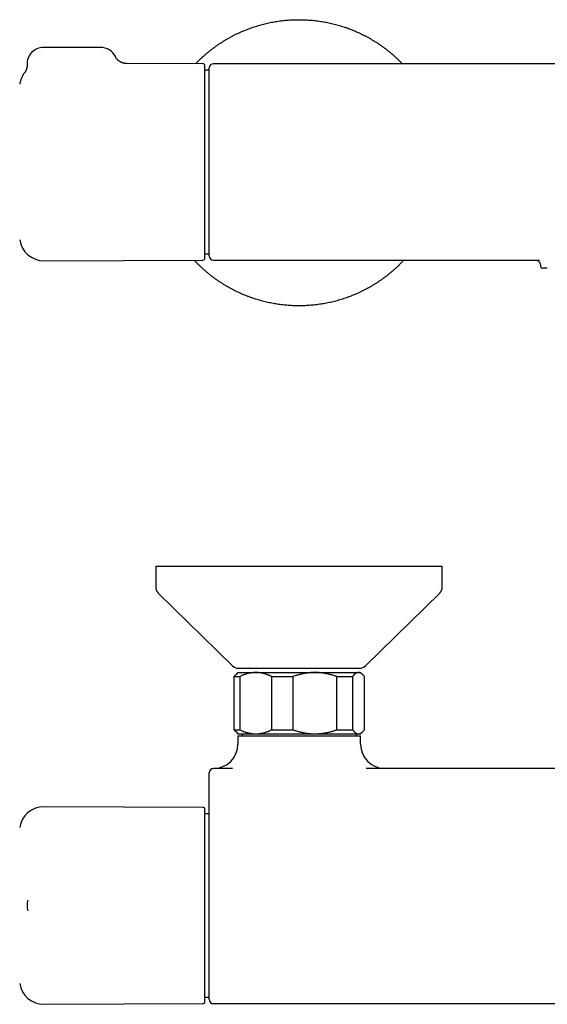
# Model space of a CAD drawing. Header units: millimetres. Extents: x 8 to 723, y 12 to 383.
# Tile 2 of 6: x 164 to 293, y 142 to 383. Entities that reach past the tile are written whole.
import ezdxf

# ---------------------------------------------------------------- set-up
doc = ezdxf.new("R2010")
doc.units = ezdxf.units.MM

msp = doc.modelspace()

# ---------------------------------------------------------------- linework, layer by layer
at = {"color": 7, "linetype": 'Continuous', "lineweight": 30}
for p, q in [((183.95, 375.7), (169.95, 375.7)), ((208.95, 371.71), (190.22, 371.79)), ((403.5, 371.72), (211.5, 371.72)), ((210.5, 370.14), (209.45, 370.14)), ((209.45, 325.26), (210.5, 325.26)), ((170.11, 323.53), (208.95, 323.7)), ((211.5, 323.69), (291.23, 323.69)), ((291.5, 322.19), (291.5, 322.19)), ((293.13, 321.7), (293.01, 321.7)), ((197.42, 248.83), (197.42, 243.67)), ((197.42, 248.83), (267.42, 248.83)), ((267.42, 243.67), (267.42, 248.83)), ((198.02, 242.24), (216.17, 224.4)), ((248.68, 224.4), (266.83, 242.24)), ((216.56, 221.79), (217.93, 221.79)), ((216.56, 208.79), (216.56, 221.79)), ((217.5, 222.79), (216.96, 222.25)), ((217.5, 222.79), (221.85, 222.79)), ((217.57, 223.83), (247.27, 223.83)), ((217.93, 221.79), (217.93, 208.79)), ((221.85, 222.79), (236.33, 222.79)), ((225.78, 221.79), (230.95, 221.79)), ((225.78, 208.79), (225.78, 221.79)), ((230.95, 221.79), (230.95, 208.79)), ((236.33, 222.79), (246.97, 222.79)), ((241.71, 208.79), (241.71, 221.79)), ((241.71, 221.79), (245.51, 221.79)), ((245.51, 221.79), (245.51, 208.79)), ((246.97, 222.79), (247.5, 222.79)), ((248.04, 222.25), (247.5, 222.79)), ((248.44, 208.79), (248.44, 221.79)), ((216.56, 208.79), (217.93, 208.79)), ((216.95, 208.34), (217.5, 207.79)), ((217.5, 207.79), (221.85, 207.79)), ((217.5, 207.29), (217.5, 205.29)), ((217.5, 207.29), (247.5, 207.29)), ((218.54, 207.79), (218.54, 207.29)), ((221.85, 207.79), (236.33, 207.79)), ((225.78, 208.79), (230.95, 208.79)), ((236.33, 207.79), (246.97, 207.79)), ((241.71, 208.79), (245.51, 208.79)), ((246.46, 207.29), (246.46, 207.79)), ((246.97, 207.79), (247.5, 207.79)), ((247.5, 207.79), (248.05, 208.34)), ((247.5, 205.29), (247.5, 207.29)), ((216.19, 199.29), (211.5, 199.29)), ((366.19, 199.29), (248.81, 199.29)), ((208.95, 189.8), (170.11, 189.97)), ((209.45, 142.29), (209.45, 189.3)), ((210.5, 188.24), (209.45, 188.24)), ((166.16, 167.06), (166.16, 167.08)), ((209.45, 143.35), (210.5, 143.35)), ((170.11, 141.62), (208.95, 141.79)), ((211.5, 141.78), (403.5, 141.78))]:
    msp.add_line(p, q, dxfattribs=at)
for centre, radius, start, end in [((169.95, 371.7), 4, 90, 182.7563), ((183.95, 371.7), 4, 26.1393, 90), ((208.95, 371.21), 0.5, 0, 89.75), ((211.5, 370.72), 1, 90.0002, 179.9995), ((170.09, 365.87), 6, 142.3983, 171.5732), ((170.09, 329.53), 6, 188.4268, 270.25), ((208.95, 324.2), 0.5, 270.25, 0), ((211.5, 324.69), 1, 180.0025, 270.0001), ((292, 322.2), 0.5, 181.8622, 269.9996), ((217.57, 225.83), 2, 225.4958, 270), ((247.27, 225.83), 2, 270, 314.5042), ((211.5, 205.29), 6, 270, 0), ((253.5, 205.29), 6, 180, 270), ((211.5, 198.29), 1, 90, 180), ((170.09, 183.97), 6, 89.75, 171.5732), ((208.95, 189.3), 0.5, 0, 89.75), ((169.95, 165.79), 4, 161.4863, 198.5298), ((170.09, 147.62), 6, 188.4268, 270.25), ((208.95, 142.29), 0.5, 270.25, 0), ((211.5, 142.78), 1, 180.0002, 269.9985)]:
    msp.add_arc(centre, radius, start, end, dxfattribs=at)
for points, knots in [([(207.15, 371.71), (207.3, 371.87), (207.61, 372.19), (208.09, 372.66), (208.58, 373.12), (209.08, 373.58), (209.59, 374.03), (210.11, 374.46), (210.63, 374.89), (211.17, 375.31), (211.71, 375.71), (212.26, 376.11), (212.81, 376.49), (213.36, 376.86), (213.92, 377.21), (214.51, 377.57), (215.11, 377.92), (215.74, 378.27), (216.37, 378.61), (217.02, 378.93), (217.66, 379.24), (218.31, 379.53), (218.94, 379.8), (219.57, 380.06), (220.2, 380.3), (220.84, 380.53), (221.48, 380.75), (222.13, 380.95), (222.77, 381.15), (223.43, 381.33), (224.08, 381.49), (224.74, 381.65), (225.39, 381.79), (226.05, 381.92), (226.7, 382.03), (227.38, 382.14), (228.07, 382.23), (228.78, 382.31), (229.5, 382.38), (230.22, 382.43), (230.93, 382.47), (231.64, 382.49), (232.33, 382.5), (233.01, 382.5), (233.68, 382.48), (234.36, 382.45), (235.04, 382.4), (235.71, 382.35), (236.38, 382.28), (237.06, 382.19), (237.73, 382.1), (238.39, 381.99), (239.05, 381.87), (239.7, 381.74), (240.35, 381.59), (241.02, 381.43), (241.69, 381.25), (242.38, 381.06), (243.07, 380.84), (243.75, 380.62), (244.43, 380.38), (245.09, 380.13), (245.73, 379.87), (246.36, 379.61), (246.97, 379.34), (247.59, 379.05), (248.19, 378.75), (248.8, 378.44), (249.39, 378.11), (249.98, 377.78), (250.56, 377.44), (251.14, 377.08), (251.7, 376.72), (252.25, 376.35), (252.8, 375.96), (253.35, 375.56), (253.9, 375.14), (254.47, 374.69), (255.02, 374.23), (255.56, 373.76), (256.1, 373.28), (256.61, 372.8), (257.11, 372.32), (257.46, 371.96), (257.66, 371.76), (257.69, 371.72)], [0, 0, 0, 0, 0.01158, 0.023574, 0.035568, 0.047563, 0.059557, 0.071551, 0.083545, 0.09554, 0.107534, 0.119528, 0.131308, 0.143088, 0.154868, 0.166648, 0.179369, 0.192091, 0.204812, 0.217533, 0.230254, 0.242975, 0.254969, 0.266964, 0.278958, 0.290952, 0.302946, 0.314941, 0.326935, 0.338929, 0.350923, 0.362917, 0.374698, 0.386478, 0.398258, 0.410038, 0.422759, 0.43548, 0.448201, 0.460922, 0.473643, 0.486365, 0.498359, 0.510353, 0.522347, 0.534341, 0.546336, 0.55833, 0.570324, 0.582318, 0.594313, 0.606307, 0.618087, 0.629867, 0.641647, 0.653427, 0.666148, 0.678869, 0.691591, 0.704312, 0.717033, 0.729754, 0.741748, 0.753742, 0.765737, 0.777731, 0.789725, 0.801719, 0.813714, 0.825708, 0.837702, 0.849696, 0.861476, 0.873256, 0.885037, 0.896817, 0.909538, 0.922259, 0.93498, 0.947701, 0.960422, 0.973143, 0.985138, 0.997132, 1, 1, 1, 1]), ([(190.23, 371.79), (190.18, 371.79), (190.07, 371.79), (189.93, 371.8), (189.79, 371.82), (189.65, 371.84), (189.53, 371.87), (189.41, 371.9), (189.31, 371.93), (189.22, 371.96), (189.14, 371.99), (189.07, 372.02), (189, 372.05), (188.94, 372.08), (188.89, 372.11), (188.84, 372.13), (188.78, 372.16), (188.71, 372.2), (188.64, 372.24), (188.56, 372.3), (188.48, 372.36), (188.39, 372.42), (188.29, 372.5), (188.2, 372.58), (188.1, 372.68), (188, 372.78), (187.9, 372.9), (187.8, 373.03), (187.71, 373.16), (187.62, 373.31), (187.57, 373.41), (187.54, 373.47)], [0, 0, 0, 0, 0.0462077, 0.0905818, 0.1329898, 0.1733144, 0.2114541, 0.2473221, 0.2808457, 0.3082086, 0.3336976, 0.3572859, 0.3789522, 0.3986796, 0.4164552, 0.4329841, 0.4511948, 0.4744534, 0.5003178, 0.5287787, 0.5598197, 0.5934155, 0.6295303, 0.6681157, 0.7091092, 0.7524325, 0.7979901, 0.845668, 0.8953334, 0.9468343, 1, 1, 1, 1]), ([(165.95, 371.51), (165.96, 371.47), (165.96, 371.39), (165.96, 371.26), (165.95, 371.15), (165.94, 371.04), (165.93, 370.95), (165.92, 370.87), (165.9, 370.8), (165.89, 370.74), (165.88, 370.69), (165.87, 370.65), (165.86, 370.6), (165.85, 370.55), (165.83, 370.5), (165.81, 370.43), (165.78, 370.35), (165.75, 370.26), (165.71, 370.17), (165.66, 370.07), (165.61, 369.96), (165.55, 369.86), (165.49, 369.75), (165.41, 369.64), (165.36, 369.57), (165.33, 369.54)], [0, 0, 0, 0, 0.061965, 0.120062, 0.174168, 0.224183, 0.270028, 0.311641, 0.341338, 0.368377, 0.392744, 0.414431, 0.433785, 0.454755, 0.485373, 0.520388, 0.559788, 0.603552, 0.651648, 0.704028, 0.757279, 0.814207, 0.87472, 0.938706, 1, 1, 1, 1]), ([(209.45, 347.7), (209.45, 347.85), (209.45, 348.15), (209.45, 348.6), (209.45, 349.05), (209.45, 349.5), (209.45, 349.95), (209.45, 350.35), (209.45, 350.69), (209.45, 350.99), (209.45, 351.29), (209.45, 351.59), (209.45, 351.9), (209.45, 352.2), (209.45, 352.56), (209.45, 352.96), (209.45, 353.39), (209.45, 353.83), (209.45, 354.26), (209.45, 354.7), (209.45, 355.16), (209.45, 355.52), (209.45, 355.77), (209.45, 355.92), (209.45, 356.06), (209.45, 356.21), (209.45, 356.47), (209.45, 356.85), (209.45, 357.34), (209.45, 357.82), (209.45, 358.3), (209.45, 358.7), (209.45, 359.03), (209.45, 359.29), (209.45, 359.55), (209.45, 359.8), (209.45, 360.06), (209.45, 360.31), (209.45, 360.61), (209.45, 360.94), (209.45, 361.31), (209.45, 361.68), (209.45, 362.04), (209.45, 362.4), (209.45, 362.74), (209.45, 363.07), (209.45, 363.39), (209.45, 363.71), (209.45, 364.02), (209.45, 364.33), (209.45, 364.64), (209.45, 364.95), (209.45, 365.26), (209.45, 365.55), (209.45, 365.84), (209.45, 366.1), (209.45, 366.31), (209.45, 366.5), (209.45, 366.68), (209.45, 366.86), (209.45, 367.03), (209.45, 367.21), (209.45, 367.42), (209.45, 367.66), (209.45, 367.94), (209.45, 368.2), (209.45, 368.46), (209.45, 368.68), (209.45, 368.87), (209.45, 369.04), (209.45, 369.17), (209.45, 369.26), (209.45, 369.32), (209.45, 369.38), (209.45, 369.44), (209.45, 369.5), (209.45, 369.6), (209.45, 369.73), (209.45, 369.89), (209.45, 370.04), (209.45, 370.19), (209.45, 370.32), (209.45, 370.44), (209.45, 370.54), (209.45, 370.62), (209.45, 370.7), (209.45, 370.78), (209.45, 370.84), (209.45, 370.91), (209.45, 370.97), (209.45, 371.04), (209.45, 371.09), (209.45, 371.13), (209.45, 371.16), (209.45, 371.19), (209.45, 371.2), (209.45, 371.2), (209.45, 371.21)], [0, 0, 0, 0, 0.0122, 0.024383, 0.036554, 0.048718, 0.060878, 0.07304, 0.081233, 0.089431, 0.097634, 0.105843, 0.114061, 0.12263, 0.131337, 0.143513, 0.155676, 0.167831, 0.179984, 0.192137, 0.205512, 0.218901, 0.223112, 0.227325, 0.231541, 0.235759, 0.23998, 0.254418, 0.268832, 0.283228, 0.297614, 0.311998, 0.320072, 0.328149, 0.336229, 0.344316, 0.352409, 0.36051, 0.36862, 0.380912, 0.393184, 0.405442, 0.41769, 0.429931, 0.442172, 0.453716, 0.465267, 0.476829, 0.488405, 0.5, 0.512292, 0.524564, 0.536822, 0.54907, 0.561311, 0.573552, 0.581797, 0.590046, 0.598298, 0.606557, 0.614822, 0.623097, 0.631381, 0.645819, 0.660233, 0.674629, 0.689015, 0.703399, 0.713949, 0.724505, 0.735069, 0.739223, 0.743378, 0.747535, 0.751694, 0.755856, 0.760021, 0.772956, 0.785871, 0.798772, 0.811664, 0.824553, 0.837443, 0.847576, 0.857716, 0.867866, 0.878028, 0.887931, 0.897512, 0.910329, 0.923134, 0.935932, 0.948728, 0.961528, 0.974336, 0.987158, 1, 1, 1, 1]), ([(210.5, 324.69), (210.5, 324.69), (210.5, 324.69), (210.5, 324.7), (210.5, 324.72), (210.5, 324.75), (210.5, 324.78), (210.5, 324.83), (210.5, 324.88), (210.5, 324.94), (210.5, 325.02), (210.5, 325.11), (210.5, 325.22), (210.5, 325.33), (210.5, 325.45), (210.5, 325.59), (210.5, 325.74), (210.5, 325.89), (210.5, 326.06), (210.5, 326.23), (210.5, 326.4), (210.5, 326.58), (210.5, 326.76), (210.5, 326.95), (210.5, 327.14), (210.5, 327.36), (210.5, 327.59), (210.5, 327.84), (210.5, 328.11), (210.5, 328.38), (210.5, 328.66), (210.5, 328.95), (210.5, 329.25), (210.5, 329.56), (210.5, 329.88), (210.5, 330.19), (210.5, 330.5), (210.5, 330.8), (210.5, 331.1), (210.5, 331.41), (210.5, 331.73), (210.5, 332.07), (210.5, 332.44), (210.5, 332.82), (210.5, 333.21), (210.5, 333.61), (210.5, 334.02), (210.5, 334.43), (210.5, 334.85), (210.5, 335.28), (210.5, 335.71), (210.5, 336.13), (210.5, 336.54), (210.5, 336.93), (210.5, 337.33), (210.5, 337.73), (210.5, 338.13), (210.5, 338.56), (210.5, 339.01), (210.5, 339.48), (210.5, 339.96), (210.5, 340.44), (210.5, 340.92), (210.5, 341.41), (210.5, 341.9), (210.5, 342.39), (210.5, 342.89), (210.5, 343.37), (210.5, 343.83), (210.5, 344.27), (210.5, 344.71), (210.5, 345.15), (210.5, 345.6), (210.5, 346.06), (210.5, 346.55), (210.5, 347.05), (210.5, 347.56), (210.5, 348.07), (210.5, 348.58), (210.5, 349.09), (210.5, 349.59), (210.5, 350.1), (210.5, 350.6), (210.5, 351.09), (210.5, 351.55), (210.5, 351.99), (210.5, 352.42), (210.5, 352.86), (210.5, 353.29), (210.5, 353.74), (210.5, 354.21), (210.5, 354.7), (210.5, 355.18), (210.5, 355.66), (210.5, 356.13), (210.5, 356.6), (210.5, 357.07), (210.5, 357.53), (210.5, 357.99), (210.5, 358.42), (210.5, 358.83), (210.5, 359.22), (210.5, 359.6), (210.5, 359.98), (210.5, 360.36), (210.5, 360.74), (210.5, 361.14), (210.5, 361.55), (210.5, 361.96), (210.5, 362.35), (210.5, 362.74), (210.5, 363.12), (210.5, 363.5), (210.5, 363.87), (210.5, 364.22), (210.5, 364.56), (210.5, 364.88), (210.5, 365.17), (210.5, 365.46), (210.5, 365.74), (210.5, 366.01), (210.5, 366.29), (210.5, 366.57), (210.5, 366.85), (210.5, 367.12), (210.5, 367.38), (210.5, 367.64), (210.5, 367.88), (210.5, 368.12), (210.5, 368.34), (210.5, 368.56), (210.5, 368.77), (210.5, 368.96), (210.5, 369.14), (210.5, 369.3), (210.5, 369.45), (210.5, 369.58), (210.5, 369.71), (210.5, 369.84), (210.5, 369.97), (210.5, 370.09), (210.5, 370.2), (210.5, 370.3), (210.5, 370.39), (210.5, 370.46), (210.5, 370.53), (210.5, 370.59), (210.5, 370.64), (210.5, 370.67), (210.5, 370.7), (210.5, 370.71), (210.5, 370.72), (210.5, 370.72), (210.5, 370.72)], [0, 0, 0, 0, 0.003798, 0.009966, 0.016133, 0.022358, 0.028586, 0.034814, 0.041041, 0.047267, 0.054299, 0.061334, 0.068369, 0.075404, 0.082437, 0.089469, 0.096504, 0.10354, 0.110575, 0.117607, 0.123768, 0.129932, 0.136097, 0.142261, 0.148424, 0.154586, 0.161632, 0.168682, 0.175732, 0.182781, 0.189828, 0.196874, 0.203924, 0.210974, 0.218023, 0.22507, 0.231244, 0.23742, 0.243597, 0.249775, 0.255951, 0.262125, 0.269171, 0.27622, 0.283269, 0.290318, 0.297364, 0.30441, 0.311459, 0.318509, 0.325557, 0.332603, 0.338776, 0.344952, 0.351128, 0.357305, 0.36348, 0.369653, 0.376686, 0.383721, 0.390757, 0.397792, 0.404825, 0.411857, 0.418892, 0.425928, 0.432963, 0.439996, 0.446157, 0.45232, 0.458484, 0.464649, 0.470812, 0.476973, 0.483998, 0.491026, 0.498055, 0.505084, 0.512109, 0.519134, 0.526162, 0.533191, 0.540219, 0.547245, 0.553401, 0.559559, 0.565719, 0.571879, 0.578037, 0.584193, 0.591219, 0.598248, 0.605277, 0.612306, 0.619332, 0.626358, 0.633386, 0.640415, 0.647444, 0.65447, 0.660626, 0.666785, 0.672944, 0.679104, 0.685263, 0.691419, 0.698461, 0.705505, 0.712549, 0.719593, 0.726635, 0.733676, 0.740721, 0.747766, 0.75481, 0.761852, 0.768022, 0.774195, 0.780369, 0.786542, 0.792715, 0.798886, 0.805786, 0.812688, 0.81959, 0.82649, 0.83339, 0.840292, 0.847194, 0.854094, 0.860995, 0.867897, 0.874799, 0.881699, 0.887657, 0.893616, 0.899576, 0.905535, 0.911492, 0.918366, 0.925242, 0.932118, 0.938992, 0.945866, 0.952741, 0.959617, 0.966491, 0.973365, 0.98024, 0.987116, 0.99399, 0.999913, 1, 1, 1, 1]), ([(209.45, 324.2), (209.45, 324.2), (209.45, 324.2), (209.45, 324.22), (209.45, 324.24), (209.45, 324.27), (209.45, 324.31), (209.45, 324.35), (209.45, 324.39), (209.45, 324.43), (209.45, 324.48), (209.45, 324.52), (209.45, 324.58), (209.45, 324.64), (209.45, 324.71), (209.45, 324.79), (209.45, 324.9), (209.45, 325.01), (209.45, 325.13), (209.45, 325.27), (209.45, 325.41), (209.45, 325.54), (209.45, 325.63), (209.45, 325.68), (209.45, 325.74), (209.45, 325.79), (209.45, 325.9), (209.45, 326.05), (209.45, 326.26), (209.45, 326.49), (209.45, 326.72), (209.45, 326.93), (209.45, 327.11), (209.45, 327.25), (209.45, 327.4), (209.45, 327.55), (209.45, 327.71), (209.45, 327.87), (209.45, 328.06), (209.45, 328.28), (209.45, 328.54), (209.45, 328.81), (209.45, 329.08), (209.45, 329.36), (209.45, 329.64), (209.45, 329.92), (209.45, 330.2), (209.45, 330.49), (209.45, 330.78), (209.45, 331.09), (209.45, 331.41), (209.45, 331.74), (209.45, 332.07), (209.45, 332.41), (209.45, 332.76), (209.45, 333.07), (209.45, 333.35), (209.45, 333.59), (209.45, 333.84), (209.45, 334.08), (209.45, 334.33), (209.45, 334.59), (209.45, 334.91), (209.45, 335.29), (209.45, 335.75), (209.45, 336.21), (209.45, 336.67), (209.45, 337.1), (209.45, 337.49), (209.45, 337.85), (209.45, 338.13), (209.45, 338.34), (209.45, 338.48), (209.45, 338.63), (209.45, 338.77), (209.45, 338.91), (209.45, 339.15), (209.45, 339.5), (209.45, 339.95), (209.45, 340.4), (209.45, 340.85), (209.45, 341.31), (209.45, 341.73), (209.45, 342.13), (209.45, 342.49), (209.45, 342.86), (209.45, 343.22), (209.45, 343.58), (209.45, 343.97), (209.45, 344.4), (209.45, 344.87), (209.45, 345.34), (209.45, 345.81), (209.45, 346.28), (209.45, 346.76), (209.45, 347.23), (209.45, 347.54), (209.45, 347.7)], [0, 0, 0, 0, 0.012199, 0.024381, 0.036551, 0.048714, 0.060875, 0.073036, 0.08123, 0.089428, 0.097632, 0.105842, 0.11406, 0.122631, 0.131337, 0.143513, 0.155676, 0.167831, 0.179984, 0.192137, 0.205512, 0.218901, 0.223112, 0.227325, 0.231541, 0.235759, 0.23998, 0.254418, 0.268832, 0.283228, 0.297614, 0.311998, 0.320072, 0.328149, 0.336229, 0.344316, 0.352409, 0.36051, 0.36862, 0.380912, 0.393184, 0.405442, 0.41769, 0.429931, 0.442172, 0.453716, 0.465267, 0.476829, 0.488405, 0.5, 0.512292, 0.524564, 0.536822, 0.54907, 0.561311, 0.573552, 0.581797, 0.590046, 0.598298, 0.606557, 0.614822, 0.623097, 0.631381, 0.645819, 0.660233, 0.674629, 0.689015, 0.703399, 0.713949, 0.724505, 0.735069, 0.739223, 0.743378, 0.747535, 0.751694, 0.755856, 0.760021, 0.772956, 0.785871, 0.798772, 0.811664, 0.824553, 0.837443, 0.847576, 0.857716, 0.867866, 0.878027, 0.887932, 0.897514, 0.910332, 0.923137, 0.935935, 0.948731, 0.961531, 0.974338, 0.98716, 1, 1, 1, 1]), ([(258.08, 323.69), (257.96, 323.56), (257.68, 323.27), (257.24, 322.82), (256.76, 322.34), (256.27, 321.88), (255.77, 321.42), (255.26, 320.97), (254.74, 320.54), (254.22, 320.11), (253.68, 319.69), (253.14, 319.29), (252.59, 318.89), (252.04, 318.51), (251.49, 318.14), (250.93, 317.79), (250.34, 317.43), (249.74, 317.08), (249.11, 316.73), (248.47, 316.39), (247.83, 316.07), (247.18, 315.76), (246.54, 315.47), (245.91, 315.2), (245.28, 314.94), (244.65, 314.7), (244.01, 314.47), (243.37, 314.25), (242.72, 314.05), (242.07, 313.85), (241.42, 313.67), (240.77, 313.51), (240.11, 313.35), (239.46, 313.21), (238.8, 313.08), (238.15, 312.97), (237.47, 312.86), (236.78, 312.77), (236.06, 312.69), (235.35, 312.62), (234.63, 312.57), (233.92, 312.53), (233.21, 312.51), (232.52, 312.5), (231.84, 312.5), (231.17, 312.52), (230.49, 312.55), (229.81, 312.6), (229.14, 312.65), (228.46, 312.72), (227.79, 312.81), (227.12, 312.9), (226.46, 313.01), (225.8, 313.13), (225.15, 313.26), (224.5, 313.41), (223.83, 313.57), (223.16, 313.75), (222.47, 313.94), (221.78, 314.16), (221.1, 314.38), (220.42, 314.62), (219.76, 314.87), (219.12, 315.13), (218.49, 315.39), (217.88, 315.66), (217.26, 315.95), (216.65, 316.25), (216.05, 316.56), (215.46, 316.89), (214.87, 317.22), (214.29, 317.56), (213.71, 317.92), (213.15, 318.28), (212.6, 318.65), (212.05, 319.04), (211.5, 319.44), (210.94, 319.86), (210.38, 320.31), (209.83, 320.77), (209.29, 321.24), (208.75, 321.72), (208.24, 322.2), (207.74, 322.68), (207.27, 323.17), (206.94, 323.5), (206.78, 323.68), (206.77, 323.69)], [0, 0, 0, 0, 0.0091825, 0.0209448, 0.0327072, 0.0444695, 0.0562318, 0.0679942, 0.0797565, 0.0915188, 0.1032812, 0.1150435, 0.1268058, 0.1383581, 0.1499104, 0.1614627, 0.173015, 0.1854902, 0.1979654, 0.2104405, 0.2229157, 0.2353909, 0.2478661, 0.2596284, 0.2713907, 0.2831531, 0.2949154, 0.3066777, 0.3184401, 0.3302024, 0.3419647, 0.3537271, 0.3654894, 0.3770417, 0.388594, 0.4001463, 0.4116986, 0.4241738, 0.4366489, 0.4491241, 0.4615993, 0.4740745, 0.4865496, 0.498312, 0.5100743, 0.5218366, 0.533599, 0.5453613, 0.5571236, 0.568886, 0.5806483, 0.5924106, 0.604173, 0.6157253, 0.6272776, 0.6388298, 0.6503821, 0.6628573, 0.6753325, 0.6878077, 0.7002829, 0.712758, 0.7252332, 0.7369955, 0.7487579, 0.7605202, 0.7722825, 0.7840449, 0.7958072, 0.8075695, 0.8193319, 0.8310942, 0.8428565, 0.8544088, 0.8659611, 0.8775134, 0.8890657, 0.9015409, 0.9140161, 0.9264912, 0.9389664, 0.9514416, 0.9639168, 0.9756791, 0.9874414, 0.9992038, 1, 1, 1, 1]), ([(290.64, 323.69), (290.65, 323.69), (290.66, 323.68), (290.69, 323.66), (290.72, 323.64), (290.75, 323.62), (290.78, 323.6), (290.82, 323.57), (290.85, 323.54), (290.89, 323.51), (290.92, 323.48), (290.96, 323.44), (291, 323.41), (291.03, 323.37), (291.07, 323.32), (291.11, 323.28), (291.14, 323.23), (291.18, 323.18), (291.21, 323.13), (291.24, 323.07), (291.28, 323.02), (291.31, 322.96), (291.34, 322.89), (291.36, 322.83), (291.39, 322.77), (291.41, 322.7), (291.43, 322.63), (291.45, 322.56), (291.46, 322.49), (291.48, 322.42), (291.49, 322.35), (291.49, 322.28), (291.5, 322.22), (291.5, 322.19), (291.5, 322.19)], [0, 0, 0, 0, 0.019673, 0.053287, 0.086403, 0.119098, 0.151446, 0.183521, 0.21539, 0.247121, 0.278773, 0.310402, 0.342049, 0.37375, 0.40554, 0.437397, 0.469716, 0.501726, 0.533882, 0.566184, 0.598624, 0.631186, 0.663852, 0.6966, 0.729408, 0.762254, 0.795118, 0.827982, 0.860829, 0.893646, 0.926421, 0.959145, 0.99181, 1, 1, 1, 1]), ([(293.01, 321.7), (292.96, 321.7), (292.88, 321.7), (292.76, 321.7), (292.65, 321.7), (292.55, 321.7), (292.46, 321.7), (292.38, 321.7), (292.3, 321.7), (292.23, 321.7), (292.18, 321.7), (292.13, 321.7), (292.08, 321.7), (292.05, 321.7), (292.02, 321.7), (292.01, 321.7), (292, 321.7), (292, 321.7), (292, 321.7)], [0, 0, 0, 0, 0.064856, 0.129712, 0.194716, 0.259719, 0.323409, 0.387115, 0.450821, 0.514511, 0.57855, 0.642589, 0.705941, 0.769293, 0.835192, 0.901108, 0.967024, 1, 1, 1, 1]), ([(197.42, 243.67), (197.43, 243.62), (197.43, 243.53), (197.44, 243.39), (197.46, 243.26), (197.49, 243.13), (197.53, 243.01), (197.57, 242.89), (197.63, 242.77), (197.69, 242.66), (197.76, 242.55), (197.84, 242.44), (197.93, 242.34), (197.99, 242.27), (198.02, 242.24)], [0, 0, 0, 0, 0.0868125, 0.171758, 0.2551798, 0.3374403, 0.4189175, 0.5000002, 0.5810828, 0.66256, 0.7448205, 0.8282422, 0.9131876, 1, 1, 1, 1]), ([(266.83, 242.24), (266.86, 242.27), (266.92, 242.34), (267.01, 242.44), (267.09, 242.55), (267.16, 242.66), (267.22, 242.77), (267.28, 242.89), (267.32, 243.01), (267.36, 243.13), (267.39, 243.26), (267.41, 243.39), (267.42, 243.53), (267.42, 243.62), (267.42, 243.67)], [0, 0, 0, 0, 0.086812, 0.171758, 0.25518, 0.33744, 0.418917, 0.5, 0.581082, 0.66256, 0.74482, 0.828242, 0.913188, 1, 1, 1, 1]), ([(216.56, 221.79), (216.6, 221.84), (216.67, 221.93), (216.76, 222.04), (216.86, 222.15), (216.92, 222.21), (216.95, 222.25), (216.96, 222.25)], [0, 0, 0, 0, 0.261632, 0.523263, 0.747923, 0.972622, 1, 1, 1, 1]), ([(221.85, 222.79), (221.81, 222.79), (221.68, 222.79), (221.46, 222.79), (221.21, 222.77), (220.96, 222.74), (220.71, 222.71), (220.47, 222.67), (220.24, 222.62), (220.03, 222.57), (219.79, 222.51), (219.52, 222.43), (219.22, 222.34), (218.95, 222.24), (218.69, 222.14), (218.44, 222.03), (218.18, 221.92), (218.02, 221.83), (217.93, 221.79)], [0, 0, 0, 0, 0.034083, 0.097391, 0.160725, 0.224069, 0.287405, 0.350715, 0.403935, 0.45716, 0.51038, 0.588809, 0.667238, 0.733776, 0.800332, 0.866897, 0.933458, 1, 1, 1, 1]), ([(225.78, 221.79), (225.69, 221.83), (225.53, 221.91), (225.28, 222.03), (225.03, 222.13), (224.77, 222.23), (224.53, 222.32), (224.3, 222.4), (224.09, 222.46), (223.87, 222.52), (223.66, 222.58), (223.44, 222.63), (223.21, 222.67), (222.95, 222.71), (222.68, 222.75), (222.4, 222.78), (222.13, 222.79), (221.95, 222.79), (221.85, 222.79)], [0, 0, 0, 0, 0.0656167, 0.1312516, 0.1968903, 0.2625206, 0.3281335, 0.3831583, 0.4381873, 0.4932116, 0.5476246, 0.6020424, 0.656455, 0.7251424, 0.7938638, 0.8625954, 0.9313145, 1, 1, 1, 1]), ([(236.33, 222.79), (236.25, 222.79), (236.11, 222.79), (235.88, 222.79), (235.66, 222.78), (235.43, 222.77), (235.21, 222.75), (234.95, 222.73), (234.65, 222.69), (234.35, 222.66), (234.09, 222.62), (233.86, 222.58), (233.64, 222.54), (233.4, 222.49), (233.14, 222.44), (232.86, 222.37), (232.58, 222.3), (232.32, 222.23), (232.08, 222.16), (231.85, 222.1), (231.62, 222.02), (231.32, 221.93), (231.1, 221.85), (230.95, 221.79)], [0, 0, 0, 0, 0.0408171, 0.081644, 0.1225436, 0.1634431, 0.2043811, 0.2453192, 0.3069536, 0.3686192, 0.4099099, 0.4512094, 0.4921109, 0.5330205, 0.5849334, 0.6368464, 0.6888181, 0.74079, 0.7839555, 0.8271211, 0.8703144, 0.9135077, 1, 1, 1, 1]), ([(241.71, 221.79), (241.57, 221.84), (241.3, 221.94), (240.88, 222.07), (240.46, 222.2), (240.08, 222.3), (239.75, 222.38), (239.47, 222.45), (239.17, 222.51), (238.85, 222.57), (238.52, 222.63), (238.19, 222.67), (237.85, 222.71), (237.52, 222.75), (237.18, 222.77), (236.84, 222.79), (236.56, 222.79), (236.39, 222.79), (236.33, 222.79)], [0, 0, 0, 0, 0.079535, 0.159091, 0.238644, 0.318175, 0.371508, 0.424845, 0.478178, 0.539229, 0.600294, 0.661358, 0.722408, 0.783942, 0.845492, 0.907042, 0.968576, 1, 1, 1, 1]), ([(246.97, 222.79), (246.96, 222.79), (246.91, 222.79), (246.83, 222.79), (246.74, 222.77), (246.64, 222.74), (246.55, 222.71), (246.46, 222.67), (246.36, 222.61), (246.27, 222.56), (246.18, 222.49), (246.08, 222.41), (245.99, 222.33), (245.89, 222.24), (245.8, 222.14), (245.7, 222.03), (245.61, 221.92), (245.55, 221.83), (245.51, 221.79)], [0, 0, 0, 0, 0.034083, 0.096966, 0.159875, 0.222793, 0.285703, 0.348588, 0.412301, 0.476037, 0.539782, 0.603521, 0.667238, 0.733776, 0.800332, 0.866897, 0.933458, 1, 1, 1, 1]), ([(248.44, 221.79), (248.4, 221.84), (248.33, 221.93), (248.24, 222.04), (248.14, 222.15), (248.06, 222.24), (247.97, 222.33), (247.87, 222.41), (247.78, 222.49), (247.68, 222.56), (247.58, 222.62), (247.48, 222.67), (247.39, 222.71), (247.29, 222.75), (247.19, 222.77), (247.09, 222.79), (247.01, 222.79), (246.97, 222.79)], [0, 0, 0, 0, 0.071734, 0.143468, 0.205065, 0.266673, 0.32828, 0.389875, 0.458873, 0.52788, 0.596876, 0.660242, 0.723624, 0.787006, 0.85037, 0.925185, 1, 1, 1, 1]), ([(216.96, 208.34), (216.94, 208.36), (216.88, 208.42), (216.79, 208.52), (216.67, 208.65), (216.6, 208.75), (216.56, 208.79)], [0, 0, 0, 0, 0.146904, 0.431322, 0.715719, 1, 1, 1, 1]), ([(217.93, 208.79), (218.02, 208.75), (218.18, 208.67), (218.43, 208.56), (218.68, 208.45), (218.94, 208.35), (219.18, 208.27), (219.41, 208.19), (219.62, 208.12), (219.84, 208.06), (220.05, 208.01), (220.27, 207.96), (220.5, 207.92), (220.76, 207.87), (221.03, 207.84), (221.3, 207.81), (221.58, 207.8), (221.76, 207.79), (221.85, 207.79)], [0, 0, 0, 0, 0.065617, 0.131252, 0.19689, 0.262521, 0.328134, 0.383158, 0.438187, 0.493212, 0.547625, 0.602042, 0.656455, 0.725142, 0.793864, 0.862595, 0.931314, 1, 1, 1, 1]), ([(221.85, 207.79), (221.9, 207.79), (222.03, 207.79), (222.24, 207.8), (222.5, 207.82), (222.75, 207.85), (223, 207.88), (223.24, 207.92), (223.47, 207.97), (223.68, 208.01), (223.92, 208.08), (224.19, 208.16), (224.49, 208.25), (224.76, 208.35), (225.02, 208.45), (225.27, 208.56), (225.53, 208.67), (225.69, 208.75), (225.78, 208.79)], [0, 0, 0, 0, 0.034083, 0.097391, 0.160725, 0.224069, 0.287405, 0.350715, 0.403935, 0.45716, 0.51038, 0.588809, 0.667238, 0.733776, 0.800332, 0.866897, 0.933458, 1, 1, 1, 1]), ([(230.95, 208.79), (231.09, 208.74), (231.37, 208.64), (231.8, 208.51), (232.2, 208.39), (232.56, 208.29), (232.86, 208.22), (233.12, 208.16), (233.34, 208.11), (233.56, 208.06), (233.78, 208.02), (234, 207.99), (234.26, 207.94), (234.57, 207.9), (234.88, 207.87), (235.15, 207.84), (235.38, 207.83), (235.62, 207.81), (235.86, 207.8), (236.09, 207.8), (236.25, 207.79), (236.33, 207.79)], [0, 0, 0, 0, 0.081921, 0.163928, 0.245981, 0.307669, 0.369381, 0.410646, 0.451919, 0.492955, 0.533998, 0.574805, 0.61562, 0.678853, 0.74212, 0.785041, 0.827962, 0.870927, 0.913892, 0.95694, 1, 1, 1, 1]), ([(236.33, 207.79), (236.39, 207.79), (236.56, 207.79), (236.85, 207.8), (237.2, 207.82), (237.55, 207.85), (237.9, 207.88), (238.24, 207.92), (238.59, 207.97), (238.93, 208.03), (239.27, 208.1), (239.62, 208.17), (239.96, 208.26), (240.31, 208.35), (240.66, 208.45), (241.02, 208.56), (241.37, 208.67), (241.6, 208.75), (241.71, 208.79)], [0, 0, 0, 0, 0.031424, 0.0949, 0.158401, 0.221913, 0.285417, 0.348894, 0.412349, 0.475827, 0.539313, 0.602795, 0.666254, 0.732988, 0.799741, 0.866503, 0.933261, 1, 1, 1, 1]), ([(245.51, 208.79), (245.54, 208.76), (245.59, 208.7), (245.67, 208.6), (245.76, 208.49), (245.87, 208.38), (245.97, 208.27), (246.07, 208.18), (246.16, 208.11), (246.26, 208.04), (246.35, 207.98), (246.45, 207.92), (246.56, 207.88), (246.66, 207.84), (246.76, 207.81), (246.87, 207.8), (246.94, 207.79), (246.97, 207.79)], [0, 0, 0, 0, 0.051217, 0.102435, 0.174578, 0.246739, 0.318897, 0.391038, 0.45329, 0.515548, 0.577799, 0.64795, 0.718111, 0.78826, 0.858836, 0.929425, 1, 1, 1, 1]), ([(246.97, 207.79), (246.99, 207.79), (247.04, 207.79), (247.13, 207.8), (247.23, 207.82), (247.33, 207.85), (247.43, 207.89), (247.52, 207.94), (247.61, 207.99), (247.7, 208.05), (247.79, 208.11), (247.89, 208.19), (247.99, 208.28), (248.1, 208.4), (248.21, 208.52), (248.33, 208.65), (248.4, 208.75), (248.44, 208.79)], [0, 0, 0, 0, 0.034083, 0.101348, 0.168644, 0.235952, 0.303251, 0.370518, 0.430447, 0.490389, 0.550332, 0.610262, 0.688185, 0.766138, 0.844107, 0.922069, 1, 1, 1, 1]), ([(210.5, 192.52), (210.5, 192.57), (210.5, 192.68), (210.5, 192.85), (210.5, 193.06), (210.5, 193.28), (210.5, 193.5), (210.5, 193.72), (210.5, 193.94), (210.5, 194.16), (210.5, 194.38), (210.5, 194.59), (210.5, 194.8), (210.5, 195), (210.5, 195.2), (210.5, 195.39), (210.5, 195.58), (210.5, 195.76), (210.5, 195.94), (210.5, 196.11), (210.5, 196.28), (210.5, 196.45), (210.5, 196.61), (210.5, 196.76), (210.5, 196.9), (210.5, 197.04), (210.5, 197.17), (210.5, 197.29), (210.5, 197.41), (210.5, 197.52), (210.5, 197.63), (210.5, 197.73), (210.5, 197.82), (210.5, 197.9), (210.5, 197.97), (210.5, 198.04), (210.5, 198.1), (210.5, 198.15), (210.5, 198.19), (210.5, 198.23), (210.5, 198.26), (210.5, 198.28), (210.5, 198.29), (210.5, 198.29), (210.5, 198.29)], [0, 0, 0, 0, 0.016147, 0.032294, 0.056123, 0.079971, 0.103826, 0.127674, 0.151502, 0.176022, 0.200564, 0.225113, 0.249655, 0.274175, 0.298014, 0.321872, 0.345737, 0.369596, 0.393435, 0.417966, 0.442519, 0.467079, 0.491632, 0.516163, 0.539996, 0.563848, 0.587706, 0.611558, 0.63539, 0.659914, 0.68446, 0.709012, 0.733558, 0.758082, 0.781914, 0.805766, 0.829624, 0.853476, 0.877308, 0.901832, 0.926378, 0.95093, 0.975476, 1, 1, 1, 1]), ([(210.5, 142.78), (210.5, 142.78), (210.5, 142.78), (210.5, 142.8), (210.5, 142.82), (210.5, 142.86), (210.5, 142.9), (210.5, 142.96), (210.5, 143.03), (210.5, 143.1), (210.5, 143.18), (210.5, 143.27), (210.5, 143.36), (210.5, 143.47), (210.5, 143.59), (210.5, 143.72), (210.5, 143.87), (210.5, 144.03), (210.5, 144.2), (210.5, 144.38), (210.5, 144.57), (210.5, 144.77), (210.5, 144.98), (210.5, 145.21), (210.5, 145.43), (210.5, 145.65), (210.5, 145.87), (210.5, 146.1), (210.5, 146.33), (210.5, 146.57), (210.5, 146.83), (210.5, 147.11), (210.5, 147.41), (210.5, 147.73), (210.5, 148.04), (210.5, 148.37), (210.5, 148.71), (210.5, 149.06), (210.5, 149.41), (210.5, 149.77), (210.5, 150.12), (210.5, 150.47), (210.5, 150.81), (210.5, 151.15), (210.5, 151.5), (210.5, 151.85), (210.5, 152.22), (210.5, 152.61), (210.5, 153.02), (210.5, 153.44), (210.5, 153.87), (210.5, 154.3), (210.5, 154.73), (210.5, 155.17), (210.5, 155.62), (210.5, 156.07), (210.5, 156.52), (210.5, 156.98), (210.5, 157.42), (210.5, 157.85), (210.5, 158.25), (210.5, 158.66), (210.5, 159.07), (210.5, 159.5), (210.5, 159.96), (210.5, 160.45), (210.5, 160.93), (210.5, 161.42), (210.5, 161.91), (210.5, 162.4), (210.5, 162.89), (210.5, 163.38), (210.5, 163.88), (210.5, 164.37), (210.5, 164.87), (210.5, 165.35), (210.5, 165.8), (210.5, 166.22), (210.5, 166.65), (210.5, 167.08), (210.5, 167.78), (210.5, 168.76), (210.5, 170.02), (210.5, 171.27), (210.5, 172.52), (210.5, 173.78), (210.5, 175.03), (210.5, 176.28), (210.5, 177.53), (210.5, 178.78), (210.5, 180.03), (210.5, 181.28), (210.5, 182.52), (210.5, 183.77), (210.5, 185.01), (210.5, 186.26), (210.5, 187.51), (210.5, 188.77), (210.5, 190.02), (210.5, 191.27), (210.5, 192.1), (210.5, 192.52)], [0, 0, 0, 0, 0.005822, 0.01388, 0.021937, 0.029997, 0.038058, 0.046118, 0.054175, 0.061236, 0.068299, 0.075363, 0.082427, 0.08949, 0.09655, 0.104608, 0.112669, 0.120731, 0.128792, 0.136849, 0.144907, 0.152968, 0.161029, 0.16909, 0.177148, 0.184208, 0.191271, 0.198336, 0.2054, 0.212464, 0.219524, 0.2276, 0.235678, 0.243758, 0.251836, 0.259911, 0.267987, 0.276066, 0.284146, 0.292225, 0.3003, 0.307377, 0.314456, 0.321537, 0.328617, 0.335697, 0.342773, 0.350687, 0.358603, 0.366518, 0.374432, 0.382346, 0.390261, 0.398177, 0.406091, 0.414004, 0.42192, 0.429836, 0.43775, 0.444582, 0.451416, 0.458251, 0.465085, 0.471918, 0.479801, 0.487687, 0.495572, 0.503456, 0.51134, 0.519225, 0.52711, 0.534994, 0.542877, 0.550763, 0.558648, 0.566531, 0.573325, 0.580119, 0.586915, 0.593711, 0.600507, 0.620431, 0.640356, 0.660281, 0.680206, 0.700131, 0.720055, 0.73998, 0.759905, 0.77983, 0.799755, 0.819679, 0.839604, 0.859529, 0.879454, 0.899378, 0.919502, 0.939627, 0.959752, 0.979876, 1, 1, 1, 1]), ([(166.16, 164.5), (166.16, 164.51), (166.16, 164.51), (166.16, 164.52), (166.16, 164.52)], [0, 0, 0, 0, 0.6365182, 1, 1, 1, 1])]:
    msp.add_open_spline(points, degree=3, knots=knots, dxfattribs=at)

doc.saveas('drawing.dxf')
